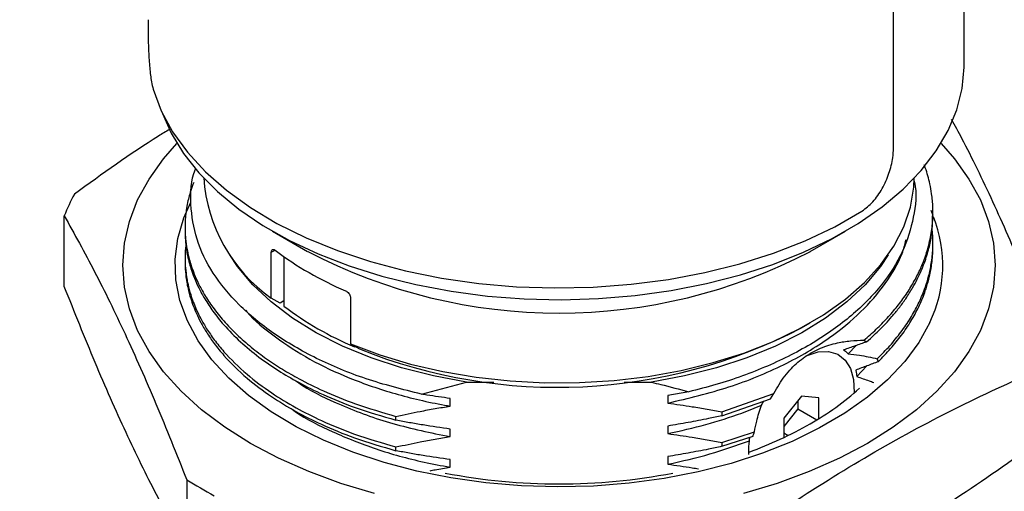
# Model space of a CAD drawing. Header units: millimetres. Extents: x 15 to 415, y 5 to 292.
# Tile 32 of 34: x 355 to 395, y 202 to 221. Entities that reach past the tile are written whole.
import ezdxf

# ---------------------------------------------------------------- set-up
doc = ezdxf.new("R2010")
doc.units = ezdxf.units.MM
doc.layers.add('THICCC', color=7, linetype='Continuous', lineweight=35)
doc.dimstyles.new('SLDDIMSTYLE6', dxfattribs={"dimtxt": 0.18, "dimasz": 3.302, "dimexe": 0, "dimexo": 0.0625, "dimgap": 0, "dimtad": 0, "dimtih": 1, "dimtoh": 1, "dimdec": 0, "dimrnd": 1e-09, "dimzin": 0, "dimdsep": 46, "dimtxsty": 'Standard', "dimsah": 1, "dimcen": 0.09, "dimadec": 0, "dimazin": 0, "dimtfac": 3.302, "dimtdec": 0, "dimtofl": 0, "dimtmove": 0, "dimatfit": 3, "dimfxl": 1, "dimfrac": 2, "dimtolj": 1, "dimtzin": 0, "dimarcsym": 0})

msp = doc.modelspace()

# ---------------------------------------------------------------- linework, layer by layer
at = {"color": 7, "linetype": 'Continuous', "lineweight": 25}
for p, q in [((393.095, 218.96), (393.095, 236.126)), ((390.261, 215.663), (390.261, 232.812)), ((357.001, 210.108), (357.001, 212.944)), ((391.762, 213.172), (391.845, 212.976)), ((391.845, 212.937), (391.845, 213.09)), ((361.845, 212.478), (361.845, 212.325)), ((365.348, 212.332), (366.763, 211.514)), ((386.926, 211.514), (388.341, 212.332)), ((391.845, 211.712), (391.845, 211.865)), ((365.304, 209.644), (365.304, 211.482)), ((365.811, 211.305), (365.811, 209.325)), ((361.845, 211.253), (361.845, 211.1)), ((365.662, 209.443), (365.304, 209.644)), ((365.811, 209.529), (365.662, 209.443)), ((368.486, 209.645), (368.486, 207.808)), ((386.573, 208.452), (386.926, 208.656)), ((368.486, 207.808), (368.844, 207.606)), ((389.076, 207.958), (389.176, 207.89)), ((368.64, 207.692), (368.64, 207.721)), ((368.64, 207.692), (368.665, 207.707)), ((388.444, 207.412), (388.766, 207.745)), ((389.611, 207.212), (389.648, 207.094)), ((388.794, 206.497), (389.187, 206.923)), ((371.329, 205.792), (373.137, 206.269)), ((373.137, 206.269), (374.235, 206.269)), ((379.455, 206.269), (380.553, 206.269)), ((382.05, 205.886), (381.21, 205.742)), ((383.383, 205.081), (385.464, 205.819)), ((385.324, 205.608), (385.464, 205.819)), ((372.48, 205.315), (372.48, 205.621)), ((381.21, 205.742), (381.21, 205.436)), ((383.383, 204.928), (385.324, 205.608)), ((386.567, 205.717), (385.86, 204.837)), ((386.426, 205.541), (386.426, 205.2)), ((387.274, 205.653), (386.567, 205.717)), ((387.274, 204.817), (387.274, 205.653)), ((383.383, 205.081), (383.383, 204.928)), ((386.426, 205.2), (385.86, 204.496)), ((386.426, 205.2), (387.185, 204.762)), ((370.306, 204.751), (370.306, 204.904)), ((385.86, 204.837), (385.86, 204.052)), ((372.48, 204.09), (372.48, 204.396)), ((381.21, 204.517), (381.21, 204.211)), ((383.383, 203.856), (384.683, 204.286)), ((385.86, 204.239), (386.037, 204.137)), ((383.383, 203.703), (384.629, 204.113)), ((383.383, 203.856), (383.383, 203.703)), ((370.306, 203.526), (370.306, 203.679)), ((372.48, 202.865), (372.48, 203.171)), ((381.21, 203.292), (381.21, 202.986)), ((361.915, 202.359), (361.915, 199.523))]:
    msp.add_line(p, q, dxfattribs=at)
at = {"color": 8, "linetype": 'Continuous', "lineweight": 25}
msp.add_line((365.304, 211.482), (365.454, 211.568), dxfattribs=at)
at = {"color": 7, "linetype": 'Continuous', "lineweight": 25, "flags": 128}
for points in [[(360.939, 217.04), (361.284, 216.258), (361.778, 215.447), (362.399, 214.665), (363.141, 213.919), (363.999, 213.216), (364.965, 212.561), (366.03, 211.96), (367.187, 211.418), (368.424, 210.939), (369.733, 210.527), (371.101, 210.187), (372.518, 209.92), (373.971, 209.729), (375.448, 209.616), (376.937, 209.582), (378.425, 209.626), (379.9, 209.749), (381.349, 209.949), (382.76, 210.225), (384.122, 210.574), (385.422, 210.994), (386.65, 211.481), (387.796, 212.031), (388.85, 212.639), (389.803, 213.301), (390.646, 214.009), (391.374, 214.76), (391.98, 215.546), (392.458, 216.36), (392.805, 217.197), (393.018, 218.048), (393.094, 218.907), (393.095, 218.96)], [(360.565, 218.023), (360.885, 217.156), (361.344, 216.309), (361.937, 215.491), (362.659, 214.709), (363.504, 213.969), (364.465, 213.277), (365.533, 212.639), (366.699, 212.062), (367.954, 211.55), (369.285, 211.108), (370.682, 210.739), (372.132, 210.446), (373.623, 210.233), (375.142, 210.1), (376.676, 210.05), (378.211, 210.082), (379.734, 210.197), (381.233, 210.393), (382.693, 210.668), (384.103, 211.02), (385.449, 211.447), (386.721, 211.944), (387.908, 212.507), (388.998, 213.132)], [(369.449, 201.81), (368.095, 202.217), (366.807, 202.69), (365.596, 203.227), (364.47, 203.822), (363.439, 204.471), (362.509, 205.17), (361.689, 205.914), (360.984, 206.695), (360.4, 207.509), (359.941, 208.35), (359.61, 209.21), (359.411, 210.083), (359.345, 210.964), (359.411, 211.844), (359.61, 212.717), (359.941, 213.578), (360.4, 214.418), (360.984, 215.232), (361.52, 215.84)], [(392.169, 215.84), (392.705, 215.232), (393.289, 214.418), (393.748, 213.578), (394.079, 212.717), (394.278, 211.844), (394.345, 210.964), (394.278, 210.083), (394.079, 209.21), (393.748, 208.35), (393.289, 207.509), (392.705, 206.695), (392, 205.914), (391.18, 205.17), (390.25, 204.471), (389.219, 203.822), (388.093, 203.227), (386.882, 202.69), (385.595, 202.217), (384.24, 201.81)], [(368.486, 207.808), (369.653, 207.368), (370.888, 206.997), (372.181, 206.697), (373.518, 206.471), (374.887, 206.322), (376.275, 206.251), (377.668, 206.258), (379.053, 206.343), (380.417, 206.507), (381.747, 206.746), (383.03, 207.059), (384.254, 207.443), (385.407, 207.895), (386.479, 208.409), (387.458, 208.98), (388.336, 209.605), (389.104, 210.276), (389.755, 210.987), (390.282, 211.731), (390.681, 212.501), (390.948, 213.29), (391.08, 214.091), (391.095, 214.468)], [(391.72, 208.663), (391.281, 207.869), (390.716, 207.103), (390.028, 206.37), (389.225, 205.678), (388.313, 205.032), (387.3, 204.438), (386.196, 203.902), (385.009, 203.427), (383.75, 203.019), (382.431, 202.681), (381.062, 202.415), (379.657, 202.225), (378.227, 202.111), (376.784, 202.076), (375.343, 202.118), (373.914, 202.238), (372.511, 202.435), (371.146, 202.706), (369.832, 203.051), (368.579, 203.464), (367.398, 203.944), (366.301, 204.485), (365.296, 205.084), (364.393, 205.734), (363.599, 206.43), (362.922, 207.165), (362.367, 207.935), (361.939, 208.73), (361.642, 209.546), (361.479, 210.374), (361.45, 211.207), (361.557, 212.038), (361.799, 212.859), (362.081, 213.493)], [(373.137, 206.269), (371.805, 206.522), (370.523, 206.851), (369.305, 207.252), (368.163, 207.721), (367.108, 208.254), (366.15, 208.846), (365.3, 209.489), (364.566, 210.179), (363.954, 210.907), (363.635, 211.384)], [(390.054, 211.384), (389.735, 210.907), (389.124, 210.179), (388.389, 209.489), (387.539, 208.846), (386.582, 208.254), (385.526, 207.721), (384.384, 207.252), (383.166, 206.851), (381.885, 206.522), (380.553, 206.269)], [(386.737, 207.314), (386.797, 207.342), (387.245, 207.486), (387.661, 207.504), (388.026, 207.394), (388.323, 207.162), (388.538, 206.818), (388.661, 206.378), (388.686, 205.864), (388.685, 205.845)]]:
    msp.add_lwpolyline(points, dxfattribs=at)
at = {"color": 7, "linetype": 'Continuous', "lineweight": 25}
for centre, radius, start, end in [((368.983, 214.883), 6.402, 183.7155, 234.9183), ((364.619, 209.934), 8.191, 151.7469, 158.4453), ((386.904, 210.96), 5.336, 334.4978, 21.4141), ((373.518, 222.274), 13.403, 233.0113, 247.0063), ((376.845, 230.851), 21.807, 242.4631, 297.5369), ((373.637, 219.618), 12.93, 232.7541, 247.2635), ((376.786, 227.361), 21.292, 248.0982, 297.3633), ((381.474, 214.227), 11.056, 299.5147, 312.1798), ((379.048, 218.43), 15.909, 289.9423, 299.6634), ((376.845, 226.351), 24.156, 259.1139, 280.8861), ((372.05, 218.648), 19.184, 238.1101, 241.9076)]:
    msp.add_arc(centre, radius, start, end, dxfattribs=at)
for points, knots in [([(360.359, 220.806), (360.36, 220.61), (360.362, 220.217), (360.38, 219.529), (360.42, 218.869), (360.484, 218.349), (360.541, 218.116), (360.565, 218.023)], [0, 0, 0, 0, 0.21435, 0.428703, 0.642915, 0.85658, 1, 1, 1, 1]), ([(396.688, 207.736), (396.283, 208.75), (395.474, 210.778), (394.245, 213.55), (393.283, 215.549), (392.732, 216.555), (392.593, 216.809)], [0, 0, 0, 0, 0.297676, 0.595279, 0.897839, 1, 1, 1, 1]), ([(361.217, 216.409), (361.072, 216.32), (359.796, 215.538), (358.528, 214.623), (357.404, 213.812)], [0, 0, 0, 0, 0.113673, 1, 1, 1, 1]), ([(388.998, 213.132), (389.148, 213.246), (389.448, 213.475), (389.825, 214.024), (390.099, 214.644), (390.241, 215.217), (390.256, 215.535), (390.261, 215.663)], [0, 0, 0, 0, 0.21425, 0.428545, 0.642023, 0.855859, 1, 1, 1, 1]), ([(389.076, 207.958), (389.243, 208.102), (389.576, 208.391), (390.02, 208.844), (390.421, 209.311), (390.774, 209.79), (391.079, 210.281), (391.328, 210.769), (391.54, 211.288), (391.711, 211.858), (391.801, 212.362), (391.836, 212.758), (391.847, 213.026), (391.843, 213.294), (391.826, 213.561), (391.79, 213.872), (391.709, 214.309), (391.608, 214.695), (391.509, 214.946), (391.493, 214.985)], [0, 0, 0, 0, 0.070749, 0.141498, 0.212247, 0.282996, 0.353745, 0.424495, 0.489718, 0.57077, 0.659555, 0.695893, 0.732231, 0.768569, 0.804907, 0.841245, 0.895313, 0.983803, 1, 1, 1, 1]), ([(371.329, 205.792), (370.573, 205.983), (369.069, 206.363), (367.081, 207.202), (365.356, 208.201), (363.958, 209.358), (362.912, 210.632), (362.251, 211.996), (362.042, 213.4), (362.066, 214.361), (362.263, 214.823), (362.266, 214.829)], [0, 0, 0, 0, 0.125577, 0.249728, 0.373885, 0.498334, 0.622783, 0.747953, 0.873123, 0.998256, 1, 1, 1, 1]), ([(362.191, 214.275), (362.151, 214.168), (362.041, 213.88), (361.921, 213.387), (361.859, 212.928), (361.844, 212.586), (361.844, 212.375), (361.853, 212.165), (361.872, 211.955), (361.899, 211.745), (361.944, 211.494), (362.007, 211.224), (362.099, 210.916), (362.218, 210.589), (362.391, 210.201), (362.634, 209.755), (362.963, 209.256), (363.391, 208.722), (363.907, 208.187), (364.484, 207.679), (365.099, 207.215), (365.74, 206.793), (366.493, 206.359), (367.453, 205.885), (368.735, 205.361), (369.755, 205.065), (370.306, 204.904)], [0, 0, 0, 0, 0.02894, 0.078441, 0.132305, 0.15093, 0.169554, 0.188179, 0.206804, 0.225429, 0.244054, 0.27391, 0.297648, 0.327258, 0.362741, 0.404095, 0.45132, 0.504415, 0.560102, 0.613691, 0.665183, 0.714578, 0.761875, 0.827189, 0.906566, 1, 1, 1, 1]), ([(391.064, 214.427), (391.077, 214.381), (391.213, 213.873), (391.1, 212.879), (390.683, 211.493), (389.84, 210.16), (388.631, 208.928), (387.087, 207.825), (385.245, 206.893), (383.525, 206.263), (382.417, 205.98), (382.05, 205.886)], [0, 0, 0, 0, 0.012962, 0.143923, 0.275215, 0.406506, 0.538568, 0.670629, 0.802647, 0.934666, 1, 1, 1, 1]), ([(357.001, 212.944), (357.406, 212.213), (358.216, 210.751), (359.444, 208.238), (360.68, 205.449), (361.503, 203.389), (361.915, 202.359)], [0, 0, 0, 0, 0.247965, 0.495868, 0.747902, 1, 1, 1, 1]), ([(389.176, 207.89), (389.282, 207.982), (389.55, 208.217), (389.889, 208.556), (390.213, 208.914), (390.489, 209.25), (390.77, 209.635), (391.016, 210.025), (391.218, 210.397), (391.374, 210.728), (391.502, 211.047), (391.605, 211.351), (391.685, 211.64), (391.746, 211.913), (391.79, 212.17), (391.835, 212.51), (391.83, 212.764), (391.827, 212.937)], [0, 0, 0, 0, 0.061989, 0.158193, 0.219132, 0.288627, 0.366675, 0.453277, 0.520616, 0.58477, 0.645738, 0.703521, 0.758118, 0.80953, 0.857755, 0.902795, 1, 1, 1, 1]), ([(361.846, 212.325), (361.846, 212.281), (361.845, 212.168), (361.855, 211.985), (361.875, 211.776), (361.903, 211.568), (361.948, 211.318), (362.012, 211.051), (362.105, 210.745), (362.225, 210.42), (362.398, 210.035), (362.64, 209.592), (362.968, 209.097), (363.433, 208.518), (364.041, 207.9), (364.78, 207.288), (365.562, 206.747), (366.42, 206.242), (367.439, 205.738), (368.728, 205.21), (369.753, 204.912), (370.306, 204.751)], [0, 0, 0, 0, 0.013824, 0.035861, 0.057899, 0.079936, 0.101973, 0.137293, 0.165378, 0.200414, 0.242398, 0.29133, 0.347211, 0.410038, 0.492859, 0.571231, 0.645155, 0.71463, 0.793167, 0.888293, 1, 1, 1, 1]), ([(389.611, 207.212), (389.784, 207.386), (390.13, 207.733), (390.572, 208.279), (390.954, 208.839), (391.27, 209.413), (391.463, 209.868), (391.578, 210.201), (391.644, 210.416), (391.705, 210.651), (391.758, 210.905), (391.802, 211.18), (391.843, 211.574), (391.855, 211.978), (391.825, 212.283), (391.815, 212.384)], [0, 0, 0, 0, 0.111315, 0.222629, 0.333944, 0.445259, 0.556574, 0.59333, 0.63365, 0.677536, 0.724986, 0.776001, 0.83058, 0.943904, 1, 1, 1, 1]), ([(361.876, 211.777), (361.868, 211.708), (361.841, 211.467), (361.841, 211.091), (361.874, 210.688), (361.919, 210.401), (361.978, 210.112), (362.084, 209.719), (362.256, 209.263), (362.478, 208.808), (362.715, 208.402), (363.021, 207.958), (363.526, 207.337), (364.267, 206.613), (365.256, 205.867), (366.267, 205.25), (367.375, 204.694), (368.696, 204.148), (369.743, 203.843), (370.306, 203.679)], [0, 0, 0, 0, 0.0206808, 0.0724324, 0.1127131, 0.141521, 0.1588549, 0.199988, 0.2608963, 0.298773, 0.3415943, 0.3893599, 0.4420694, 0.5469476, 0.6402725, 0.7220395, 0.7995858, 0.8922417, 1, 1, 1, 1]), ([(381.21, 205.436), (382.043, 205.634), (383.702, 206.027), (385.891, 206.937), (387.649, 207.967), (388.998, 209.077), (389.965, 210.215), (390.564, 211.194), (390.718, 211.794), (390.764, 211.975)], [0, 0, 0, 0, 0.1749355, 0.3481048, 0.5179478, 0.6573199, 0.7983506, 0.9394328, 1, 1, 1, 1]), ([(389.648, 207.094), (389.818, 207.267), (390.16, 207.614), (390.596, 208.158), (390.973, 208.717), (391.284, 209.289), (391.474, 209.742), (391.587, 210.074), (391.651, 210.289), (391.71, 210.523), (391.763, 210.776), (391.804, 211.049), (391.839, 211.364), (391.838, 211.587), (391.837, 211.712)], [0, 0, 0, 0, 0.123628, 0.247256, 0.370884, 0.494512, 0.61814, 0.659039, 0.703859, 0.752599, 0.805261, 0.861843, 0.922346, 1, 1, 1, 1]), ([(365.304, 211.482), (365.305, 211.503), (365.309, 211.546), (365.334, 211.587), (365.371, 211.603), (365.413, 211.596), (365.442, 211.576), (365.454, 211.568)], [0, 0, 0, 0, 0.211566, 0.423088, 0.635872, 0.85113, 1, 1, 1, 1]), ([(361.851, 211.1), (361.849, 211.033), (361.844, 210.833), (361.875, 210.537), (361.919, 210.248), (361.979, 209.956), (362.085, 209.561), (362.258, 209.107), (362.48, 208.653), (362.715, 208.248), (363.021, 207.805), (363.526, 207.184), (364.267, 206.46), (365.253, 205.716), (366.261, 205.101), (367.367, 204.544), (368.692, 203.996), (369.742, 203.691), (370.306, 203.526)], [0, 0, 0, 0, 0.021134, 0.063278, 0.09387, 0.112907, 0.156207, 0.220327, 0.260202, 0.305283, 0.35557, 0.411061, 0.521979, 0.620232, 0.705813, 0.787978, 0.886043, 1, 1, 1, 1]), ([(361.915, 199.523), (361.51, 200.254), (360.7, 201.715), (359.472, 204.228), (358.236, 207.018), (357.413, 209.078), (357.001, 210.108)], [0, 0, 0, 0, 0.247965, 0.495868, 0.747902, 1, 1, 1, 1]), ([(368.282, 209.936), (368.305, 209.924), (368.351, 209.899), (368.413, 209.837), (368.459, 209.765), (368.483, 209.698), (368.485, 209.66), (368.486, 209.645)], [0, 0, 0, 0, 0.217595, 0.435213, 0.652042, 0.866605, 1, 1, 1, 1]), ([(364.285, 209.156), (364.299, 209.137), (364.599, 208.751), (365.447, 208.08), (366.814, 207.176), (368.436, 206.41), (370.254, 205.786), (371.649, 205.46), (372.406, 205.328), (372.48, 205.315)], [0, 0, 0, 0, 0.009751, 0.2046137, 0.3958805, 0.5874105, 0.7824197, 0.9787418, 1, 1, 1, 1]), ([(385.464, 205.819), (385.531, 205.941), (385.73, 206.305), (386.128, 206.823), (386.696, 207.312), (387.322, 207.657), (387.948, 207.848), (388.536, 207.942), (388.895, 207.953), (389.076, 207.958)], [0, 0, 0, 0, 0.0940132, 0.2799692, 0.4439356, 0.6078514, 0.7674859, 0.8831916, 1, 1, 1, 1]), ([(389.176, 207.89), (389.1, 207.863), (388.948, 207.809), (388.644, 207.702), (388.415, 207.622), (388.262, 207.569)], [0, 0, 0, 0, 0.249995, 0.499991, 1, 1, 1, 1]), ([(388.262, 207.569), (388.288, 207.551), (388.333, 207.52), (388.393, 207.467), (388.427, 207.43), (388.444, 207.412)], [0, 0, 0, 0, 0.3882455, 0.6938353, 1, 1, 1, 1]), ([(388.444, 207.412), (388.594, 207.395), (388.863, 207.364), (389.253, 207.293), (389.492, 207.239), (389.611, 207.212)], [0, 0, 0, 0, 0.386722, 0.693112, 1, 1, 1, 1]), ([(389.648, 207.094), (389.573, 207.066), (389.423, 207.011), (389.123, 206.899), (388.898, 206.816), (388.747, 206.76)], [0, 0, 0, 0, 0.249991, 0.499982, 1, 1, 1, 1]), ([(382.86, 199.12), (383.966, 199.9), (386.178, 201.459), (389.535, 203.531), (392.911, 205.351), (395.161, 206.363), (396.285, 206.868)], [0, 0, 0, 0, 0.247965, 0.495868, 0.747902, 1, 1, 1, 1]), ([(388.747, 206.76), (388.756, 206.718), (388.77, 206.654), (388.785, 206.565), (388.791, 206.52), (388.794, 206.497)], [0, 0, 0, 0, 0.4992966, 0.749563, 1, 1, 1, 1]), ([(366.252, 206.354), (366.353, 206.283), (366.889, 205.907), (368.187, 205.298), (370.146, 204.565), (371.7, 204.249), (372.48, 204.09)], [0, 0, 0, 0, 0.063939, 0.341759, 0.6695, 1, 1, 1, 1]), ([(380.553, 206.269), (380.677, 206.241), (381.182, 206.129), (381.677, 205.99), (382.05, 205.886)], [0, 0, 0, 0, 0.245511, 1, 1, 1, 1]), ([(388.794, 206.497), (388.958, 206.442), (389.185, 206.367), (389.41, 206.284), (389.472, 206.261)], [0, 0, 0, 0, 0.7234697, 1, 1, 1, 1]), ([(372.48, 205.621), (372.168, 205.665), (371.783, 205.718), (371.401, 205.781), (371.329, 205.792)], [0, 0, 0, 0, 0.812206, 1, 1, 1, 1]), ([(381.21, 205.436), (381.537, 205.39), (382.065, 205.316), (382.788, 205.193), (383.185, 205.118), (383.383, 205.081)], [0, 0, 0, 0, 0.449328, 0.724612, 1, 1, 1, 1]), ([(384.969, 205.348), (384.998, 205.402), (385.028, 205.458), (385.062, 205.514), (385.063, 205.516)], [0, 0, 0, 0, 0.956334, 1, 1, 1, 1]), ([(366.095, 205.222), (366.152, 205.179), (366.629, 204.825), (367.764, 204.263), (369.484, 203.572), (371.099, 203.123), (372.128, 202.931), (372.48, 202.865)], [0, 0, 0, 0, 0.03646, 0.305433, 0.579374, 0.856449, 1, 1, 1, 1]), ([(370.306, 204.904), (370.628, 204.972), (371.149, 205.082), (371.874, 205.216), (372.278, 205.282), (372.48, 205.315)], [0, 0, 0, 0, 0.446437, 0.723165, 1, 1, 1, 1]), ([(381.21, 204.211), (381.722, 204.326), (382.746, 204.555), (383.992, 204.956), (384.706, 205.243), (384.969, 205.348)], [0, 0, 0, 0, 0.387993, 0.7752, 1, 1, 1, 1]), ([(384.683, 204.286), (384.713, 204.426), (384.765, 204.678), (384.86, 205.032), (384.933, 205.243), (384.969, 205.348)], [0, 0, 0, 0, 0.387135, 0.693242, 1, 1, 1, 1]), ([(372.48, 204.396), (372.116, 204.448), (371.57, 204.525), (370.847, 204.649), (370.486, 204.717), (370.306, 204.751)], [0, 0, 0, 0, 0.4996479, 0.7497858, 1, 1, 1, 1]), ([(383.383, 204.928), (383.203, 204.889), (382.754, 204.794), (382.03, 204.653), (381.483, 204.563), (381.21, 204.517)], [0, 0, 0, 0, 0.249828, 0.624786, 1, 1, 1, 1]), ([(381.21, 204.211), (381.537, 204.165), (382.065, 204.091), (382.788, 203.968), (383.185, 203.893), (383.383, 203.856)], [0, 0, 0, 0, 0.449328, 0.724612, 1, 1, 1, 1]), ([(384.629, 204.113), (384.641, 204.155), (384.659, 204.212), (384.678, 204.27), (384.683, 204.286)], [0, 0, 0, 0, 0.725863, 1, 1, 1, 1]), ([(370.306, 203.679), (370.628, 203.747), (371.149, 203.857), (371.874, 203.991), (372.278, 204.057), (372.48, 204.09)], [0, 0, 0, 0, 0.446437, 0.723165, 1, 1, 1, 1]), ([(381.21, 202.986), (381.78, 203.113), (382.919, 203.366), (383.96, 203.74), (384.48, 203.927)], [0, 0, 0, 0, 0.500765, 1, 1, 1, 1]), ([(396.285, 204.032), (395.179, 203.253), (392.967, 201.693), (389.61, 199.622), (386.234, 197.801), (383.985, 196.79), (382.86, 196.284)], [0, 0, 0, 0, 0.247965, 0.495868, 0.747902, 1, 1, 1, 1]), ([(384.454, 203.38), (384.454, 203.404), (384.459, 203.587), (384.47, 203.769), (384.48, 203.927)], [0, 0, 0, 0, 0.132302, 1, 1, 1, 1]), ([(384.48, 203.927), (384.484, 203.954), (384.491, 204.002), (384.5, 204.051), (384.505, 204.072)], [0, 0, 0, 0, 0.566364, 1, 1, 1, 1]), ([(372.48, 203.171), (372.116, 203.223), (371.57, 203.3), (370.847, 203.424), (370.486, 203.492), (370.306, 203.526)], [0, 0, 0, 0, 0.499648, 0.749786, 1, 1, 1, 1]), ([(383.383, 203.703), (383.203, 203.664), (382.754, 203.569), (382.03, 203.428), (381.483, 203.338), (381.21, 203.292)], [0, 0, 0, 0, 0.249828, 0.624786, 1, 1, 1, 1]), ([(371.672, 202.726), (371.74, 202.739), (372.008, 202.789), (372.278, 202.832), (372.48, 202.865)], [0, 0, 0, 0, 0.251383, 1, 1, 1, 1]), ([(381.21, 202.986), (381.537, 202.941), (381.949, 202.885), (382.357, 202.815), (382.44, 202.8)], [0, 0, 0, 0, 0.795936, 1, 1, 1, 1])]:
    msp.add_open_spline(points, degree=3, knots=knots, dxfattribs=at)

# ---------------------------------------------------------------- leaders
at = {"layer": 'THICCC'}
for points in [[(358.669, 243.397), (317.199, 209.797), (297.306, 209.797)], [(397.358, 237.055), (317.199, 209.797), (297.306, 209.797)]]:
    msp.add_leader(points, dimstyle='SLDDIMSTYLE6', dxfattribs=at)

doc.saveas('drawing.dxf')
